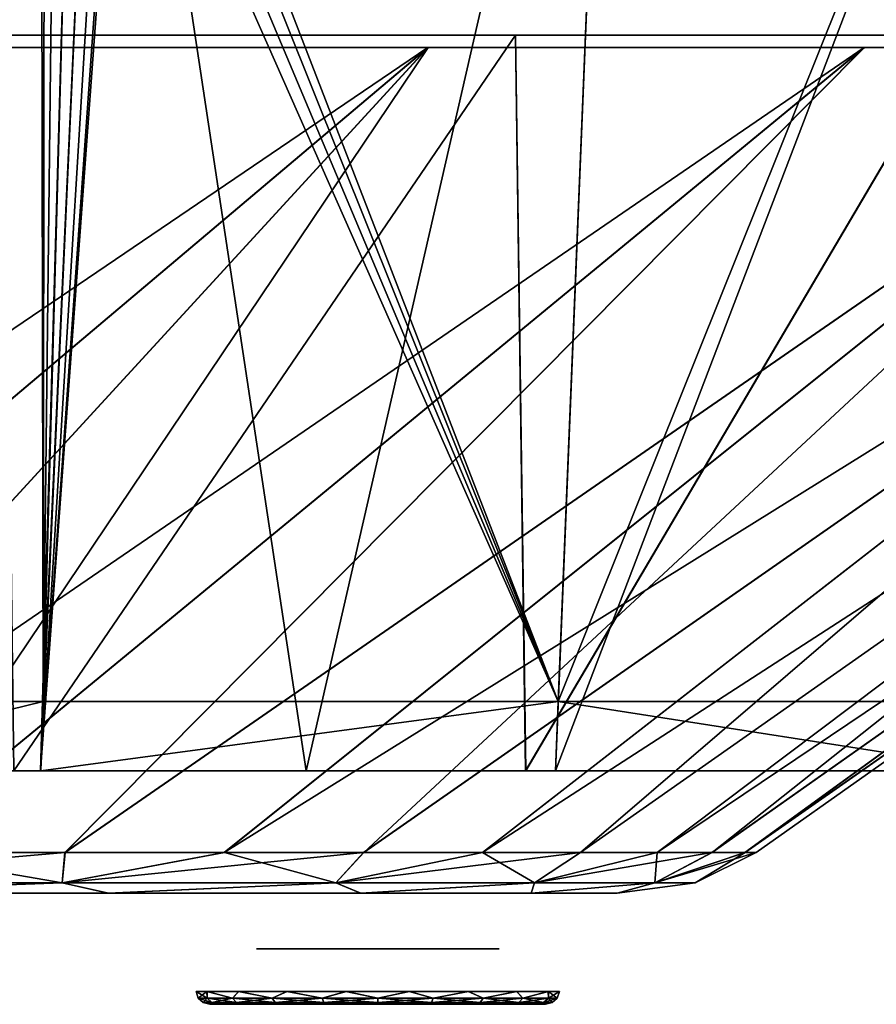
# Model space of a CAD drawing. Header units: millimetres. Extents: x -251 to 251, y -32 to 24.
# Tile 23 of 25: x 175 to 205, y -32 to 3. Entities that reach past the tile are written whole.
import ezdxf

# ---------------------------------------------------------------- set-up
doc = ezdxf.new("R2010")
doc.units = ezdxf.units.MM
doc.header["$LTSCALE"] = 81.481481
for name, color, linetype in [('1', 7, 'CONTINUOUS'), ('15', 7, 'CONTINUOUS'), ('16', 7, 'CONTINUOUS'), ('17', 7, 'CONTINUOUS'), ('18', 7, 'CONTINUOUS'), ('28', 7, 'CONTINUOUS'), ('31', 7, 'CONTINUOUS'), ('32', 7, 'CONTINUOUS'), ('34', 7, 'CONTINUOUS'), ('35', 7, 'CONTINUOUS'), ('46', 7, 'CONTINUOUS')]:
    doc.layers.add(name, color=color, linetype=linetype)

msp = doc.modelspace()

# ---------------------------------------------------------------- linework, layer by layer
at = {"layer": '1', "linetype": 'CONTINUOUS'}
for points in [[(177.8, -28.25, -83.672), (165.921, -28.25, 105.281), (165.913, -28.25, -105.293), (177.8, -28.25, -83.672)], [(177.806, -28.25, 83.658), (165.921, -28.25, 105.281), (177.8, -28.25, -83.672), (177.806, -28.25, 83.658)], [(177.8, -28.25, -83.672), (186.884, -28.25, -60.731), (180.375, -28.25), (177.8, -28.25, -83.672)], [(177.806, -28.25, 83.658), (177.8, -28.25, -83.672), (180.375, -28.25), (177.806, -28.25, 83.658)], [(186.27, -28.25, 7.018), (177.806, -28.25, 83.658), (183.948, -28.25, 6.177), (186.27, -28.25, 7.018)], [(186.888, -28.25, 60.717), (177.806, -28.25, 83.658), (186.27, -28.25, 7.018), (186.888, -28.25, 60.717)], [(183.948, -28.25, 6.177), (177.806, -28.25, 83.658), (182.052, -28.25, 4.592), (183.948, -28.25, 6.177)], [(180.375, -28.25, 0.016), (177.806, -28.25, 83.658), (180.375, -28.25), (180.375, -28.25, 0.016)], [(180.81, -28.25, 2.452), (177.806, -28.25, 83.658), (180.375, -28.25, 0.016), (180.81, -28.25, 2.452)], [(182.052, -28.25, 4.592), (177.806, -28.25, 83.658), (180.81, -28.25, 2.452), (182.052, -28.25, 4.592)], [(180.375, -28.25), (186.884, -28.25, -60.731), (180.804, -28.25, -2.435), (180.375, -28.25)], [(180.804, -28.25, -2.435), (186.884, -28.25, -60.731), (182.041, -28.25, -4.578), (180.804, -28.25, -2.435)], [(182.041, -28.25, -4.578), (186.884, -28.25, -60.731), (183.933, -28.25, -6.168), (182.041, -28.25, -4.578)], [(183.933, -28.25, -6.168), (186.884, -28.25, -60.731), (186.257, -28.25, -7.016), (183.933, -28.25, -6.168)], [(186.257, -28.25, -7.016), (186.884, -28.25, -60.731), (188.73, -28.25, -7.018), (186.257, -28.25, -7.016)], [(188.743, -28.25, 7.016), (186.888, -28.25, 60.717), (186.27, -28.25, 7.018), (188.743, -28.25, 7.016)], [(186.884, -28.25, -60.731), (193.022, -28.25, -36.83), (188.73, -28.25, -7.018), (186.884, -28.25, -60.731)], [(193.025, -28.25, 36.815), (186.888, -28.25, 60.717), (192.959, -28.25, 4.578), (193.025, -28.25, 36.815)], [(191.067, -28.25, 6.168), (186.888, -28.25, 60.717), (188.743, -28.25, 7.016), (191.067, -28.25, 6.168)], [(192.959, -28.25, 4.578), (186.888, -28.25, 60.717), (191.067, -28.25, 6.168), (192.959, -28.25, 4.578)], [(188.73, -28.25, -7.018), (193.022, -28.25, -36.83), (191.052, -28.25, -6.177), (188.73, -28.25, -7.018)], [(191.052, -28.25, -6.177), (193.022, -28.25, -36.83), (192.948, -28.25, -4.592), (191.052, -28.25, -6.177)], [(192.948, -28.25, -4.592), (193.022, -28.25, -36.83), (194.19, -28.25, -2.452), (192.948, -28.25, -4.592)], [(194.196, -28.25, 2.435), (193.025, -28.25, 36.815), (192.959, -28.25, 4.578), (194.196, -28.25, 2.435)], [(193.022, -28.25, -36.83), (196.116, -28.25, -12.35), (194.19, -28.25, -2.452), (193.022, -28.25, -36.83)], [(196.117, -28.25, 12.329), (193.025, -28.25, 36.815), (196.116, -28.25, -12.35), (196.117, -28.25, 12.329)], [(194.625, -28.25), (193.025, -28.25, 36.815), (194.196, -28.25, 2.435), (194.625, -28.25)], [(196.116, -28.25, -12.35), (193.025, -28.25, 36.815), (194.625, -28.25), (196.116, -28.25, -12.35)], [(194.19, -28.25, -2.452), (196.116, -28.25, -12.35), (194.625, -28.25, -0.016), (194.19, -28.25, -2.452)], [(194.625, -28.25, -0.016), (196.116, -28.25, -12.35), (194.625, -28.25), (194.625, -28.25, -0.016)]]:
    msp.add_3dface(points, dxfattribs=at)
at = {"layer": '15', "linetype": 'CONTINUOUS'}
for points in [[(180.96, -31.794), (181.354, -31.794, -2.235), (181.04, -32.025), (180.96, -31.794)], [(181.04, -32.025), (181.354, -31.794, -2.235), (181.357, -32.025, -1.996), (181.04, -32.025)], [(181.357, -32.025, -1.996), (181.354, -31.794, -2.235), (182.274, -32.025, -3.797), (181.357, -32.025, -1.996)], [(181.354, -31.794, -2.235), (182.488, -31.794, -4.201), (182.274, -32.025, -3.797), (181.354, -31.794, -2.235)], [(182.274, -32.025, -3.797), (182.488, -31.794, -4.201), (183.703, -32.025, -5.226), (182.274, -32.025, -3.797)], [(182.488, -31.794, -4.201), (184.226, -31.794, -5.661), (183.703, -32.025, -5.226), (182.488, -31.794, -4.201)], [(183.703, -32.025, -5.226), (184.226, -31.794, -5.661), (185.504, -32.025, -6.143), (183.703, -32.025, -5.226)], [(184.226, -31.794, -5.661), (186.358, -31.794, -6.439), (185.504, -32.025, -6.143), (184.226, -31.794, -5.661)], [(185.504, -32.025, -6.143), (186.358, -31.794, -6.439), (187.5, -32.025, -6.46), (185.504, -32.025, -6.143)], [(186.358, -31.794, -6.439), (188.627, -31.794, -6.442), (187.5, -32.025, -6.46), (186.358, -31.794, -6.439)], [(187.5, -32.025, -6.46), (188.627, -31.794, -6.442), (189.496, -32.025, -6.143), (187.5, -32.025, -6.46)], [(188.627, -31.794, -6.442), (190.761, -31.794, -5.669), (189.496, -32.025, -6.143), (188.627, -31.794, -6.442)], [(189.496, -32.025, -6.143), (190.761, -31.794, -5.669), (191.297, -32.025, -5.226), (189.496, -32.025, -6.143)], [(190.761, -31.794, -5.669), (192.502, -31.794, -4.213), (191.297, -32.025, -5.226), (190.761, -31.794, -5.669)], [(191.297, -32.025, -5.226), (192.502, -31.794, -4.213), (192.726, -32.025, -3.797), (191.297, -32.025, -5.226)], [(192.502, -31.794, -4.213), (193.641, -31.794, -2.249), (192.726, -32.025, -3.797), (192.502, -31.794, -4.213)], [(192.726, -32.025, -3.797), (193.641, -31.794, -2.249), (193.643, -32.025, -1.996), (192.726, -32.025, -3.797)], [(193.641, -31.794, -2.249), (194.04, -31.794, -0.015), (193.643, -32.025, -1.996), (193.641, -31.794, -2.249)], [(194.04, -31.794, -0.015), (194.04, -31.794), (193.643, -32.025, -1.996), (194.04, -31.794, -0.015)], [(193.643, -32.025, -1.996), (194.04, -31.794), (193.96, -32.025), (193.643, -32.025, -1.996)], [(181.221, -32.19), (181.04, -32.025), (181.357, -32.025, -1.996), (181.221, -32.19)], [(181.528, -32.19, -1.94), (181.221, -32.19), (181.357, -32.025, -1.996), (181.528, -32.19, -1.94)], [(181.221, -32.19), (181.528, -32.19, -1.94), (181.458, -32.25), (181.221, -32.19)], [(181.528, -32.19, -1.94), (181.357, -32.025, -1.996), (182.274, -32.025, -3.797), (181.528, -32.19, -1.94)], [(181.458, -32.25), (181.528, -32.19, -1.94), (181.574, -32.25, -1.18), (181.458, -32.25)], [(182.42, -32.19, -3.691), (181.528, -32.19, -1.94), (182.274, -32.025, -3.797), (182.42, -32.19, -3.691)], [(181.528, -32.19, -1.94), (182.42, -32.19, -3.691), (181.918, -32.25, -2.312), (181.528, -32.19, -1.94)], [(181.574, -32.25, -1.18), (181.528, -32.19, -1.94), (181.918, -32.25, -2.312), (181.574, -32.25, -1.18)], [(181.918, -32.25, -2.312), (182.42, -32.19, -3.691), (182.476, -32.25, -3.356), (181.918, -32.25, -2.312)], [(182.42, -32.19, -3.691), (182.274, -32.025, -3.797), (183.703, -32.025, -5.226), (182.42, -32.19, -3.691)], [(183.809, -32.19, -5.08), (182.42, -32.19, -3.691), (183.703, -32.025, -5.226), (183.809, -32.19, -5.08)], [(182.42, -32.19, -3.691), (183.809, -32.19, -5.08), (183.227, -32.25, -4.272), (182.42, -32.19, -3.691)], [(182.476, -32.25, -3.356), (182.42, -32.19, -3.691), (183.227, -32.25, -4.272), (182.476, -32.25, -3.356)], [(183.227, -32.25, -4.272), (183.809, -32.19, -5.08), (184.141, -32.25, -5.022), (183.227, -32.25, -4.272)], [(183.809, -32.19, -5.08), (183.703, -32.025, -5.226), (185.504, -32.025, -6.143), (183.809, -32.19, -5.08)], [(185.56, -32.19, -5.972), (183.809, -32.19, -5.08), (185.504, -32.025, -6.143), (185.56, -32.19, -5.972)], [(183.809, -32.19, -5.08), (185.56, -32.19, -5.972), (184.141, -32.25, -5.022), (183.809, -32.19, -5.08)], [(184.141, -32.25, -5.022), (185.56, -32.19, -5.972), (185.184, -32.25, -5.58), (184.141, -32.25, -5.022)], [(185.184, -32.25, -5.58), (185.56, -32.19, -5.972), (186.315, -32.25, -5.924), (185.184, -32.25, -5.58)], [(185.56, -32.19, -5.972), (185.504, -32.025, -6.143), (187.5, -32.025, -6.46), (185.56, -32.19, -5.972)], [(187.5, -32.19, -6.279), (185.56, -32.19, -5.972), (187.5, -32.025, -6.46), (187.5, -32.19, -6.279)], [(185.56, -32.19, -5.972), (187.5, -32.19, -6.279), (186.315, -32.25, -5.924), (185.56, -32.19, -5.972)], [(186.315, -32.25, -5.924), (187.5, -32.19, -6.279), (187.493, -32.25, -6.042), (186.315, -32.25, -5.924)], [(187.493, -32.25, -6.042), (187.5, -32.19, -6.279), (188.671, -32.25, -5.927), (187.493, -32.25, -6.042)], [(189.44, -32.19, -5.972), (187.5, -32.19, -6.279), (189.496, -32.025, -6.143), (189.44, -32.19, -5.972)], [(187.5, -32.19, -6.279), (187.5, -32.025, -6.46), (189.496, -32.025, -6.143), (187.5, -32.19, -6.279)], [(187.5, -32.19, -6.279), (189.44, -32.19, -5.972), (188.671, -32.25, -5.927), (187.5, -32.19, -6.279)], [(188.671, -32.25, -5.927), (189.44, -32.19, -5.972), (189.805, -32.25, -5.585), (188.671, -32.25, -5.927)], [(191.191, -32.19, -5.08), (189.44, -32.19, -5.972), (191.297, -32.025, -5.226), (191.191, -32.19, -5.08)], [(189.44, -32.19, -5.972), (189.496, -32.025, -6.143), (191.297, -32.025, -5.226), (189.44, -32.19, -5.972)], [(189.44, -32.19, -5.972), (191.191, -32.19, -5.08), (189.805, -32.25, -5.585), (189.44, -32.19, -5.972)], [(189.805, -32.25, -5.585), (191.191, -32.19, -5.08), (190.849, -32.25, -5.029), (189.805, -32.25, -5.585)], [(190.849, -32.25, -5.029), (191.191, -32.19, -5.08), (191.764, -32.25, -4.28), (190.849, -32.25, -5.029)], [(191.191, -32.19, -5.08), (191.297, -32.025, -5.226), (192.726, -32.025, -3.797), (191.191, -32.19, -5.08)], [(192.58, -32.19, -3.691), (191.191, -32.19, -5.08), (192.726, -32.025, -3.797), (192.58, -32.19, -3.691)], [(191.191, -32.19, -5.08), (192.58, -32.19, -3.691), (191.764, -32.25, -4.28), (191.191, -32.19, -5.08)], [(191.764, -32.25, -4.28), (192.58, -32.19, -3.691), (192.517, -32.25, -3.367), (191.764, -32.25, -4.28)], [(192.517, -32.25, -3.367), (193.472, -32.19, -1.94), (193.077, -32.25, -2.323), (192.517, -32.25, -3.367)], [(192.58, -32.19, -3.691), (193.472, -32.19, -1.94), (192.517, -32.25, -3.367), (192.58, -32.19, -3.691)], [(193.472, -32.19, -1.94), (192.58, -32.19, -3.691), (193.643, -32.025, -1.996), (193.472, -32.19, -1.94)], [(192.58, -32.19, -3.691), (192.726, -32.025, -3.797), (193.643, -32.025, -1.996), (192.58, -32.19, -3.691)], [(193.077, -32.25, -2.323), (193.472, -32.19, -1.94), (193.423, -32.25, -1.192), (193.077, -32.25, -2.323)], [(193.472, -32.19, -1.94), (193.779, -32.19), (193.423, -32.25, -1.192), (193.472, -32.19, -1.94)], [(193.779, -32.19), (193.542, -32.25, -0.014), (193.423, -32.25, -1.192), (193.779, -32.19)], [(193.472, -32.19, -1.94), (193.643, -32.025, -1.996), (193.96, -32.025), (193.472, -32.19, -1.94)], [(193.779, -32.19), (193.472, -32.19, -1.94), (193.96, -32.025), (193.779, -32.19)], [(193.542, -32.25), (193.542, -32.25, -0.014), (193.779, -32.19), (193.542, -32.25)]]:
    msp.add_3dface(points, dxfattribs=at)
at = {"layer": '16', "linetype": 'CONTINUOUS'}
for points in [[(181.577, -32.25, 1.192), (181.458, -32.25, 0.014), (182.457, -32.25, 2.087), (181.577, -32.25, 1.192)], [(181.458, -32.25, 0.014), (181.458, -32.25), (182.457, -32.25, 2.087), (181.458, -32.25, 0.014)], [(181.458, -32.25), (182.042, -32.25), (182.457, -32.25, 2.087), (181.458, -32.25)], [(181.458, -32.25), (181.574, -32.25, -1.18), (182.042, -32.25), (181.458, -32.25)], [(182.042, -32.25, -0.024), (181.574, -32.25, -1.18), (182.465, -32.25, -2.108), (182.042, -32.25, -0.024)], [(182.042, -32.25, -0.012), (181.574, -32.25, -1.18), (182.042, -32.25, -0.024), (182.042, -32.25, -0.012)], [(182.042, -32.25), (181.574, -32.25, -1.18), (182.042, -32.25, -0.012), (182.042, -32.25)], [(181.574, -32.25, -1.18), (181.918, -32.25, -2.312), (182.465, -32.25, -2.108), (181.574, -32.25, -1.18)], [(181.923, -32.25, 2.323), (181.577, -32.25, 1.192), (182.457, -32.25, 2.087), (181.923, -32.25, 2.323)], [(181.918, -32.25, -2.312), (182.476, -32.25, -3.356), (182.465, -32.25, -2.108), (181.918, -32.25, -2.312)], [(183.639, -32.25, 3.858), (181.923, -32.25, 2.323), (182.457, -32.25, 2.087), (183.639, -32.25, 3.858)], [(182.483, -32.25, 3.367), (181.923, -32.25, 2.323), (183.639, -32.25, 3.858), (182.483, -32.25, 3.367)], [(182.465, -32.25, -2.108), (182.476, -32.25, -3.356), (183.655, -32.25, -3.874), (182.465, -32.25, -2.108)], [(182.476, -32.25, -3.356), (183.227, -32.25, -4.272), (183.655, -32.25, -3.874), (182.476, -32.25, -3.356)], [(183.236, -32.25, 4.28), (182.483, -32.25, 3.367), (183.639, -32.25, 3.858), (183.236, -32.25, 4.28)], [(183.227, -32.25, -4.272), (184.141, -32.25, -5.022), (183.655, -32.25, -3.874), (183.227, -32.25, -4.272)], [(185.404, -32.25, 5.04), (183.236, -32.25, 4.28), (183.639, -32.25, 3.858), (185.404, -32.25, 5.04)], [(184.151, -32.25, 5.029), (183.236, -32.25, 4.28), (185.404, -32.25, 5.04), (184.151, -32.25, 5.029)], [(183.655, -32.25, -3.874), (184.141, -32.25, -5.022), (185.425, -32.25, -5.048), (183.655, -32.25, -3.874)], [(184.141, -32.25, -5.022), (185.184, -32.25, -5.58), (185.425, -32.25, -5.048), (184.141, -32.25, -5.022)], [(187.488, -32.25, 5.458), (184.151, -32.25, 5.029), (185.404, -32.25, 5.04), (187.488, -32.25, 5.458)], [(185.195, -32.25, 5.585), (184.151, -32.25, 5.029), (187.488, -32.25, 5.458), (185.195, -32.25, 5.585)], [(185.425, -32.25, -5.048), (185.184, -32.25, -5.58), (187.512, -32.25, -5.458), (185.425, -32.25, -5.048)], [(185.184, -32.25, -5.58), (189.805, -32.25, -5.585), (187.512, -32.25, -5.458), (185.184, -32.25, -5.58)], [(185.184, -32.25, -5.58), (186.315, -32.25, -5.924), (189.805, -32.25, -5.585), (185.184, -32.25, -5.58)], [(189.816, -32.25, 5.58), (185.195, -32.25, 5.585), (187.488, -32.25, 5.458), (189.816, -32.25, 5.58)], [(188.685, -32.25, 5.924), (185.195, -32.25, 5.585), (189.816, -32.25, 5.58), (188.685, -32.25, 5.924)], [(186.329, -32.25, 5.927), (185.195, -32.25, 5.585), (188.685, -32.25, 5.924), (186.329, -32.25, 5.927)], [(186.315, -32.25, -5.924), (188.671, -32.25, -5.927), (189.805, -32.25, -5.585), (186.315, -32.25, -5.924)], [(186.315, -32.25, -5.924), (187.493, -32.25, -6.042), (188.671, -32.25, -5.927), (186.315, -32.25, -5.924)], [(187.507, -32.25, 6.042), (186.329, -32.25, 5.927), (188.685, -32.25, 5.924), (187.507, -32.25, 6.042)], [(189.575, -32.25, 5.048), (189.816, -32.25, 5.58), (187.488, -32.25, 5.458), (189.575, -32.25, 5.048)], [(187.512, -32.25, -5.458), (190.849, -32.25, -5.029), (189.596, -32.25, -5.04), (187.512, -32.25, -5.458)], [(189.805, -32.25, -5.585), (190.849, -32.25, -5.029), (187.512, -32.25, -5.458), (189.805, -32.25, -5.585)], [(190.859, -32.25, 5.022), (189.816, -32.25, 5.58), (189.575, -32.25, 5.048), (190.859, -32.25, 5.022)], [(191.345, -32.25, 3.874), (190.859, -32.25, 5.022), (189.575, -32.25, 5.048), (191.345, -32.25, 3.874)], [(189.596, -32.25, -5.04), (191.764, -32.25, -4.28), (191.361, -32.25, -3.858), (189.596, -32.25, -5.04)], [(190.849, -32.25, -5.029), (191.764, -32.25, -4.28), (189.596, -32.25, -5.04), (190.849, -32.25, -5.029)], [(191.773, -32.25, 4.272), (190.859, -32.25, 5.022), (191.345, -32.25, 3.874), (191.773, -32.25, 4.272)], [(192.524, -32.25, 3.356), (191.773, -32.25, 4.272), (191.345, -32.25, 3.874), (192.524, -32.25, 3.356)], [(192.535, -32.25, 2.108), (192.524, -32.25, 3.356), (191.345, -32.25, 3.874), (192.535, -32.25, 2.108)], [(191.361, -32.25, -3.858), (193.077, -32.25, -2.323), (192.543, -32.25, -2.087), (191.361, -32.25, -3.858)], [(192.517, -32.25, -3.367), (193.077, -32.25, -2.323), (191.361, -32.25, -3.858), (192.517, -32.25, -3.367)], [(191.764, -32.25, -4.28), (192.517, -32.25, -3.367), (191.361, -32.25, -3.858), (191.764, -32.25, -4.28)], [(193.082, -32.25, 2.312), (192.524, -32.25, 3.356), (192.535, -32.25, 2.108), (193.082, -32.25, 2.312)], [(192.958, -32.25, 0.024), (193.426, -32.25, 1.18), (192.535, -32.25, 2.108), (192.958, -32.25, 0.024)], [(193.426, -32.25, 1.18), (193.082, -32.25, 2.312), (192.535, -32.25, 2.108), (193.426, -32.25, 1.18)], [(192.543, -32.25, -2.087), (193.542, -32.25), (192.958, -32.25), (192.543, -32.25, -2.087)], [(193.542, -32.25, -0.014), (193.542, -32.25), (192.543, -32.25, -2.087), (193.542, -32.25, -0.014)], [(193.423, -32.25, -1.192), (193.542, -32.25, -0.014), (192.543, -32.25, -2.087), (193.423, -32.25, -1.192)], [(193.077, -32.25, -2.323), (193.423, -32.25, -1.192), (192.543, -32.25, -2.087), (193.077, -32.25, -2.323)], [(193.542, -32.25), (193.426, -32.25, 1.18), (192.958, -32.25), (193.542, -32.25)], [(192.958, -32.25, 0.012), (193.426, -32.25, 1.18), (192.958, -32.25, 0.024), (192.958, -32.25, 0.012)], [(192.958, -32.25), (193.426, -32.25, 1.18), (192.958, -32.25, 0.012), (192.958, -32.25)]]:
    msp.add_3dface(points, dxfattribs=at)
at = {"layer": '17', "linetype": 'CONTINUOUS'}
for points in [[(183.133, -30.25, -0.01), (183.133, -30.25, -0.019), (186, -30.25, 0), (183.133, -30.25, -0.01)], [(186, -30.25, 0), (183.133, -30.25, -0.019), (186.201, -30.25, -0.749), (186, -30.25, 0)], [(186.201, -30.25, 0.75), (183.133, -30.25), (186, -30.25, 0), (186.201, -30.25, 0.75)], [(186.75, -30.25, 1.299), (183.133, -30.25), (186.201, -30.25, 0.75), (186.75, -30.25, 1.299)], [(183.133, -30.25), (183.133, -30.25, -0.01), (186, -30.25, 0), (183.133, -30.25)], [(183.464, -30.25, 1.668), (183.133, -30.25), (186.75, -30.25, 1.299), (183.464, -30.25, 1.668)], [(183.133, -30.25, -0.019), (183.472, -30.25, -1.687), (186.201, -30.25, -0.749), (183.133, -30.25, -0.019)], [(187.5, -30.25, 1.5), (183.464, -30.25, 1.668), (186.75, -30.25, 1.299), (187.5, -30.25, 1.5)], [(191.528, -30.25, 1.687), (183.464, -30.25, 1.668), (187.5, -30.25, 1.5), (191.528, -30.25, 1.687)], [(184.409, -30.25, 3.084), (183.464, -30.25, 1.668), (191.528, -30.25, 1.687), (184.409, -30.25, 3.084)], [(186.749, -30.25, -1.298), (183.472, -30.25, -1.687), (187.5, -30.25, -1.5), (186.749, -30.25, -1.298)], [(184.423, -30.25, -3.099), (190.591, -30.25, -3.084), (183.472, -30.25, -1.687), (184.423, -30.25, -3.099)], [(183.472, -30.25, -1.687), (191.536, -30.25, -1.668), (187.5, -30.25, -1.5), (183.472, -30.25, -1.687)], [(186.201, -30.25, -0.749), (183.472, -30.25, -1.687), (186.749, -30.25, -1.298), (186.201, -30.25, -0.749)], [(190.591, -30.25, -3.084), (191.536, -30.25, -1.668), (183.472, -30.25, -1.687), (190.591, -30.25, -3.084)], [(190.577, -30.25, 3.099), (184.409, -30.25, 3.084), (191.528, -30.25, 1.687), (190.577, -30.25, 3.099)], [(185.824, -30.25, 4.032), (184.409, -30.25, 3.084), (190.577, -30.25, 3.099), (185.824, -30.25, 4.032)], [(189.176, -30.25, -4.032), (190.591, -30.25, -3.084), (184.423, -30.25, -3.099), (189.176, -30.25, -4.032)], [(185.839, -30.25, -4.039), (189.176, -30.25, -4.032), (184.423, -30.25, -3.099), (185.839, -30.25, -4.039)], [(189.161, -30.25, 4.039), (185.824, -30.25, 4.032), (190.577, -30.25, 3.099), (189.161, -30.25, 4.039)], [(187.494, -30.25, 4.367), (185.824, -30.25, 4.032), (189.161, -30.25, 4.039), (187.494, -30.25, 4.367)], [(187.506, -30.25, -4.367), (189.176, -30.25, -4.032), (185.839, -30.25, -4.039), (187.506, -30.25, -4.367)], [(191.528, -30.25, 1.687), (187.5, -30.25, 1.5), (188.251, -30.25, 1.298), (191.528, -30.25, 1.687)], [(187.5, -30.25, -1.5), (191.536, -30.25, -1.668), (188.25, -30.25, -1.299), (187.5, -30.25, -1.5)], [(188.25, -30.25, -1.299), (191.867, -30.25), (188.799, -30.25, -0.75), (188.25, -30.25, -1.299)], [(191.536, -30.25, -1.668), (191.867, -30.25), (188.25, -30.25, -1.299), (191.536, -30.25, -1.668)], [(188.799, -30.25, 0.749), (191.528, -30.25, 1.687), (188.251, -30.25, 1.298), (188.799, -30.25, 0.749)], [(191.867, -30.25, 0.019), (191.528, -30.25, 1.687), (188.799, -30.25, 0.749), (191.867, -30.25, 0.019)], [(188.799, -30.25, -0.75), (191.867, -30.25), (189, -30.25, 0), (188.799, -30.25, -0.75)], [(189, -30.25, 0), (191.867, -30.25, 0.019), (188.799, -30.25, 0.749), (189, -30.25, 0)], [(191.867, -30.25), (191.867, -30.25, 0.01), (189, -30.25, 0), (191.867, -30.25)], [(191.867, -30.25, 0.01), (191.867, -30.25, 0.019), (189, -30.25, 0), (191.867, -30.25, 0.01)]]:
    msp.add_3dface(points, dxfattribs=at)
at = {"layer": '18', "linetype": 'CONTINUOUS'}
for points in [[(180.96, -31.794), (181.04, -32.025), (181.357, -32.025, 1.996), (180.96, -31.794)], [(181.359, -31.794, 2.249), (180.96, -31.794, 0.015), (181.357, -32.025, 1.996), (181.359, -31.794, 2.249)], [(180.96, -31.794, 0.015), (180.96, -31.794), (181.357, -32.025, 1.996), (180.96, -31.794, 0.015)], [(182.274, -32.025, 3.797), (181.359, -31.794, 2.249), (181.357, -32.025, 1.996), (182.274, -32.025, 3.797)], [(182.498, -31.794, 4.213), (181.359, -31.794, 2.249), (182.274, -32.025, 3.797), (182.498, -31.794, 4.213)], [(183.703, -32.025, 5.226), (182.498, -31.794, 4.213), (182.274, -32.025, 3.797), (183.703, -32.025, 5.226)], [(184.239, -31.794, 5.669), (182.498, -31.794, 4.213), (183.703, -32.025, 5.226), (184.239, -31.794, 5.669)], [(185.504, -32.025, 6.143), (184.239, -31.794, 5.669), (183.703, -32.025, 5.226), (185.504, -32.025, 6.143)], [(186.373, -31.794, 6.442), (184.239, -31.794, 5.669), (185.504, -32.025, 6.143), (186.373, -31.794, 6.442)], [(187.5, -32.025, 6.46), (186.373, -31.794, 6.442), (185.504, -32.025, 6.143), (187.5, -32.025, 6.46)], [(188.642, -31.794, 6.439), (186.373, -31.794, 6.442), (187.5, -32.025, 6.46), (188.642, -31.794, 6.439)], [(189.496, -32.025, 6.143), (188.642, -31.794, 6.439), (187.5, -32.025, 6.46), (189.496, -32.025, 6.143)], [(190.774, -31.794, 5.661), (188.642, -31.794, 6.439), (189.496, -32.025, 6.143), (190.774, -31.794, 5.661)], [(191.297, -32.025, 5.226), (190.774, -31.794, 5.661), (189.496, -32.025, 6.143), (191.297, -32.025, 5.226)], [(192.512, -31.794, 4.201), (190.774, -31.794, 5.661), (191.297, -32.025, 5.226), (192.512, -31.794, 4.201)], [(192.726, -32.025, 3.797), (192.512, -31.794, 4.201), (191.297, -32.025, 5.226), (192.726, -32.025, 3.797)], [(193.646, -31.794, 2.235), (192.512, -31.794, 4.201), (192.726, -32.025, 3.797), (193.646, -31.794, 2.235)], [(193.643, -32.025, 1.996), (193.646, -31.794, 2.235), (192.726, -32.025, 3.797), (193.643, -32.025, 1.996)], [(193.96, -32.025), (193.646, -31.794, 2.235), (193.643, -32.025, 1.996), (193.96, -32.025)], [(193.96, -32.025), (194.04, -31.794), (193.646, -31.794, 2.235), (193.96, -32.025)], [(181.04, -32.025), (181.528, -32.19, 1.94), (181.357, -32.025, 1.996), (181.04, -32.025)], [(181.04, -32.025), (181.221, -32.19), (181.528, -32.19, 1.94), (181.04, -32.025)], [(181.221, -32.19), (181.458, -32.25, 0.014), (181.577, -32.25, 1.192), (181.221, -32.19)], [(181.221, -32.19), (181.458, -32.25), (181.458, -32.25, 0.014), (181.221, -32.19)], [(181.221, -32.19), (181.577, -32.25, 1.192), (181.528, -32.19, 1.94), (181.221, -32.19)], [(182.42, -32.19, 3.691), (182.274, -32.025, 3.797), (181.357, -32.025, 1.996), (182.42, -32.19, 3.691)], [(181.528, -32.19, 1.94), (182.42, -32.19, 3.691), (181.357, -32.025, 1.996), (181.528, -32.19, 1.94)], [(181.577, -32.25, 1.192), (181.923, -32.25, 2.323), (181.528, -32.19, 1.94), (181.577, -32.25, 1.192)], [(181.923, -32.25, 2.323), (182.483, -32.25, 3.367), (181.528, -32.19, 1.94), (181.923, -32.25, 2.323)], [(181.528, -32.19, 1.94), (182.483, -32.25, 3.367), (182.42, -32.19, 3.691), (181.528, -32.19, 1.94)], [(183.809, -32.19, 5.08), (183.703, -32.025, 5.226), (182.274, -32.025, 3.797), (183.809, -32.19, 5.08)], [(182.42, -32.19, 3.691), (183.809, -32.19, 5.08), (182.274, -32.025, 3.797), (182.42, -32.19, 3.691)], [(182.483, -32.25, 3.367), (183.236, -32.25, 4.28), (182.42, -32.19, 3.691), (182.483, -32.25, 3.367)], [(182.42, -32.19, 3.691), (183.236, -32.25, 4.28), (183.809, -32.19, 5.08), (182.42, -32.19, 3.691)], [(183.236, -32.25, 4.28), (184.151, -32.25, 5.029), (183.809, -32.19, 5.08), (183.236, -32.25, 4.28)], [(185.56, -32.19, 5.972), (185.504, -32.025, 6.143), (183.703, -32.025, 5.226), (185.56, -32.19, 5.972)], [(183.809, -32.19, 5.08), (185.56, -32.19, 5.972), (183.703, -32.025, 5.226), (183.809, -32.19, 5.08)], [(184.151, -32.25, 5.029), (185.195, -32.25, 5.585), (183.809, -32.19, 5.08), (184.151, -32.25, 5.029)], [(183.809, -32.19, 5.08), (185.195, -32.25, 5.585), (185.56, -32.19, 5.972), (183.809, -32.19, 5.08)], [(185.195, -32.25, 5.585), (186.329, -32.25, 5.927), (185.56, -32.19, 5.972), (185.195, -32.25, 5.585)], [(187.5, -32.19, 6.279), (187.5, -32.025, 6.46), (185.504, -32.025, 6.143), (187.5, -32.19, 6.279)], [(185.56, -32.19, 5.972), (187.5, -32.19, 6.279), (185.504, -32.025, 6.143), (185.56, -32.19, 5.972)], [(185.56, -32.19, 5.972), (186.329, -32.25, 5.927), (187.5, -32.19, 6.279), (185.56, -32.19, 5.972)], [(186.329, -32.25, 5.927), (187.507, -32.25, 6.042), (187.5, -32.19, 6.279), (186.329, -32.25, 5.927)], [(187.5, -32.19, 6.279), (189.44, -32.19, 5.972), (187.5, -32.025, 6.46), (187.5, -32.19, 6.279)], [(189.44, -32.19, 5.972), (189.496, -32.025, 6.143), (187.5, -32.025, 6.46), (189.44, -32.19, 5.972)], [(187.507, -32.25, 6.042), (188.685, -32.25, 5.924), (187.5, -32.19, 6.279), (187.507, -32.25, 6.042)], [(187.5, -32.19, 6.279), (188.685, -32.25, 5.924), (189.44, -32.19, 5.972), (187.5, -32.19, 6.279)], [(188.685, -32.25, 5.924), (189.816, -32.25, 5.58), (189.44, -32.19, 5.972), (188.685, -32.25, 5.924)], [(189.44, -32.19, 5.972), (191.191, -32.19, 5.08), (189.496, -32.025, 6.143), (189.44, -32.19, 5.972)], [(189.816, -32.25, 5.58), (190.859, -32.25, 5.022), (189.44, -32.19, 5.972), (189.816, -32.25, 5.58)], [(189.44, -32.19, 5.972), (190.859, -32.25, 5.022), (191.191, -32.19, 5.08), (189.44, -32.19, 5.972)], [(191.191, -32.19, 5.08), (191.297, -32.025, 5.226), (189.496, -32.025, 6.143), (191.191, -32.19, 5.08)], [(190.859, -32.25, 5.022), (191.773, -32.25, 4.272), (191.191, -32.19, 5.08), (190.859, -32.25, 5.022)], [(191.191, -32.19, 5.08), (192.58, -32.19, 3.691), (191.297, -32.025, 5.226), (191.191, -32.19, 5.08)], [(191.191, -32.19, 5.08), (191.773, -32.25, 4.272), (192.58, -32.19, 3.691), (191.191, -32.19, 5.08)], [(192.58, -32.19, 3.691), (192.726, -32.025, 3.797), (191.297, -32.025, 5.226), (192.58, -32.19, 3.691)], [(191.773, -32.25, 4.272), (192.524, -32.25, 3.356), (192.58, -32.19, 3.691), (191.773, -32.25, 4.272)], [(192.524, -32.25, 3.356), (193.082, -32.25, 2.312), (192.58, -32.19, 3.691), (192.524, -32.25, 3.356)], [(192.58, -32.19, 3.691), (193.472, -32.19, 1.94), (192.726, -32.025, 3.797), (192.58, -32.19, 3.691)], [(192.58, -32.19, 3.691), (193.082, -32.25, 2.312), (193.472, -32.19, 1.94), (192.58, -32.19, 3.691)], [(193.472, -32.19, 1.94), (193.643, -32.025, 1.996), (192.726, -32.025, 3.797), (193.472, -32.19, 1.94)], [(193.082, -32.25, 2.312), (193.426, -32.25, 1.18), (193.472, -32.19, 1.94), (193.082, -32.25, 2.312)], [(193.426, -32.25, 1.18), (193.542, -32.25), (193.472, -32.19, 1.94), (193.426, -32.25, 1.18)], [(193.472, -32.19, 1.94), (193.779, -32.19), (193.643, -32.025, 1.996), (193.472, -32.19, 1.94)], [(193.542, -32.25), (193.779, -32.19), (193.472, -32.19, 1.94), (193.542, -32.25)], [(193.779, -32.19), (193.96, -32.025), (193.643, -32.025, 1.996), (193.779, -32.19)]]:
    msp.add_3dface(points, dxfattribs=at)
at = {"layer": '28', "linetype": 'CONTINUOUS'}
for points in [[(163.712, -27.875, 113.002), (176.139, -27.875, 92.445), (169.815, -26.785, 107.757), (163.712, -27.875, 113.002)], [(176.235, -26.785, -96.903), (163.712, -27.875, -113.002), (169.804, -26.785, -107.775), (176.235, -26.785, -96.903)], [(176.139, -27.875, -92.445), (163.712, -27.875, -113.002), (176.235, -26.785, -96.903), (176.139, -27.875, -92.445)], [(169.815, -26.785, 107.757), (176.139, -27.875, 92.445), (176.246, -26.785, 96.881), (169.815, -26.785, 107.757)], [(181.972, -26.785, -85.645), (176.139, -27.875, -92.445), (176.235, -26.785, -96.903), (181.972, -26.785, -85.645)], [(176.246, -26.785, 96.881), (176.139, -27.875, 92.445), (181.98, -26.785, 85.627), (176.246, -26.785, 96.881)], [(176.139, -27.875, 92.445), (185.998, -27.875, 70.54), (181.98, -26.785, 85.627), (176.139, -27.875, 92.445)], [(186.992, -26.785, -74.046), (176.139, -27.875, -92.445), (181.972, -26.785, -85.645), (186.992, -26.785, -74.046)], [(185.998, -27.875, -70.54), (176.139, -27.875, -92.445), (186.992, -26.785, -74.046), (185.998, -27.875, -70.54)], [(181.98, -26.785, 85.627), (185.998, -27.875, 70.54), (186.997, -26.785, 74.034), (181.98, -26.785, 85.627)], [(186.997, -26.785, 74.034), (185.998, -27.875, 70.54), (191.276, -26.785, 62.146), (186.997, -26.785, 74.034)], [(185.998, -27.875, 70.54), (193.145, -27.875, 47.606), (191.276, -26.785, 62.146), (185.998, -27.875, 70.54)], [(191.275, -26.785, -62.151), (185.998, -27.875, -70.54), (186.992, -26.785, -74.046), (191.275, -26.785, -62.151)], [(194.8, -26.785, -50.019), (185.998, -27.875, -70.54), (191.275, -26.785, -62.151), (194.8, -26.785, -50.019)], [(193.145, -27.875, -47.606), (185.998, -27.875, -70.54), (194.8, -26.785, -50.019), (193.145, -27.875, -47.606)], [(191.276, -26.785, 62.146), (193.145, -27.875, 47.606), (194.803, -26.785, 50.006), (191.276, -26.785, 62.146)], [(194.803, -26.785, 50.006), (193.145, -27.875, 47.606), (197.559, -26.785, 37.672), (194.803, -26.785, 50.006)], [(193.145, -27.875, 47.606), (197.475, -27.875, 23.978), (197.559, -26.785, 37.672), (193.145, -27.875, 47.606)], [(197.556, -26.785, -37.691), (193.145, -27.875, -47.606), (194.8, -26.785, -50.019), (197.556, -26.785, -37.691)], [(199.532, -26.785, -25.216), (193.145, -27.875, -47.606), (197.556, -26.785, -37.691), (199.532, -26.785, -25.216)], [(197.475, -27.875, -23.978), (193.145, -27.875, -47.606), (199.532, -26.785, -25.216), (197.475, -27.875, -23.978)], [(199.535, -26.785, 25.191), (197.475, -27.875, 23.978), (200.723, -26.785, 12.616), (199.535, -26.785, 25.191)], [(197.559, -26.785, 37.672), (197.475, -27.875, 23.978), (199.535, -26.785, 25.191), (197.559, -26.785, 37.672)], [(197.475, -27.875, 23.978), (198.925, -27.875), (200.723, -26.785, 12.616), (197.475, -27.875, 23.978)], [(198.925, -27.875), (197.475, -27.875, -23.978), (201.119, -26.785, -0.01), (198.925, -27.875)], [(200.721, -26.785, -12.637), (197.475, -27.875, -23.978), (199.532, -26.785, -25.216), (200.721, -26.785, -12.637)], [(201.119, -26.785, -0.01), (197.475, -27.875, -23.978), (200.721, -26.785, -12.637), (201.119, -26.785, -0.01)], [(200.723, -26.785, 12.616), (198.925, -27.875), (201.119, -26.785, -0.01), (200.723, -26.785, 12.616)], [(176.139, -27.875, -92.445), (165.913, -28.25, -105.293), (163.712, -27.875, -113.002), (176.139, -27.875, -92.445)], [(163.712, -27.875, 113.002), (165.921, -28.25, 105.281), (176.139, -27.875, 92.445), (163.712, -27.875, 113.002)], [(177.8, -28.25, -83.672), (165.913, -28.25, -105.293), (176.139, -27.875, -92.445), (177.8, -28.25, -83.672)], [(165.921, -28.25, 105.281), (177.806, -28.25, 83.658), (176.139, -27.875, 92.445), (165.921, -28.25, 105.281)], [(185.998, -27.875, -70.54), (177.8, -28.25, -83.672), (176.139, -27.875, -92.445), (185.998, -27.875, -70.54)], [(176.139, -27.875, 92.445), (177.806, -28.25, 83.658), (185.998, -27.875, 70.54), (176.139, -27.875, 92.445)], [(186.884, -28.25, -60.731), (177.8, -28.25, -83.672), (185.998, -27.875, -70.54), (186.884, -28.25, -60.731)], [(177.806, -28.25, 83.658), (186.888, -28.25, 60.717), (185.998, -27.875, 70.54), (177.806, -28.25, 83.658)], [(193.145, -27.875, -47.606), (186.884, -28.25, -60.731), (185.998, -27.875, -70.54), (193.145, -27.875, -47.606)], [(185.998, -27.875, 70.54), (186.888, -28.25, 60.717), (193.145, -27.875, 47.606), (185.998, -27.875, 70.54)], [(193.022, -28.25, -36.83), (186.884, -28.25, -60.731), (193.145, -27.875, -47.606), (193.022, -28.25, -36.83)], [(186.888, -28.25, 60.717), (193.025, -28.25, 36.815), (193.145, -27.875, 47.606), (186.888, -28.25, 60.717)], [(197.475, -27.875, -23.978), (193.022, -28.25, -36.83), (193.145, -27.875, -47.606), (197.475, -27.875, -23.978)], [(196.116, -28.25, -12.35), (193.022, -28.25, -36.83), (197.475, -27.875, -23.978), (196.116, -28.25, -12.35)], [(193.145, -27.875, 47.606), (193.025, -28.25, 36.815), (197.475, -27.875, 23.978), (193.145, -27.875, 47.606)], [(193.025, -28.25, 36.815), (196.117, -28.25, 12.329), (197.475, -27.875, 23.978), (193.025, -28.25, 36.815)], [(198.925, -27.875), (196.116, -28.25, -12.35), (197.475, -27.875, -23.978), (198.925, -27.875)], [(196.117, -28.25, 12.329), (196.116, -28.25, -12.35), (198.925, -27.875), (196.117, -28.25, 12.329)], [(197.475, -27.875, 23.978), (196.117, -28.25, 12.329), (198.925, -27.875), (197.475, -27.875, 23.978)]]:
    msp.add_3dface(points, dxfattribs=at)
at = {"layer": '31', "linetype": 'CONTINUOUS'}
for points in [[(189.303, 2.179, -150.972), (146.604, -26.785, -137.681), (171.211, 2.179, -171.216), (189.303, 2.179, -150.972)], [(154.96, -26.785, -128.204), (146.604, -26.785, -137.681), (189.303, 2.179, -150.972), (154.96, -26.785, -128.204)], [(162.703, -26.785, -118.222), (154.96, -26.785, -128.204), (189.303, 2.179, -150.972), (162.703, -26.785, -118.222)], [(171.223, 2.179, 171.203), (154.974, -26.785, 128.187), (189.314, 2.179, 150.957), (171.223, 2.179, 171.203)], [(154.974, -26.785, 128.187), (162.715, -26.785, 118.206), (189.314, 2.179, 150.957), (154.974, -26.785, 128.187)], [(205.014, 2.179, -128.83), (162.703, -26.785, -118.222), (189.303, 2.179, -150.972), (205.014, 2.179, -128.83)], [(169.804, -26.785, -107.775), (162.703, -26.785, -118.222), (205.014, 2.179, -128.83), (169.804, -26.785, -107.775)], [(162.715, -26.785, 118.206), (169.815, -26.785, 107.757), (189.314, 2.179, 150.957), (162.715, -26.785, 118.206)], [(176.235, -26.785, -96.903), (169.804, -26.785, -107.775), (205.014, 2.179, -128.83), (176.235, -26.785, -96.903)], [(189.314, 2.179, 150.957), (169.815, -26.785, 107.757), (205.024, 2.179, 128.815), (189.314, 2.179, 150.957)], [(169.815, -26.785, 107.757), (176.246, -26.785, 96.881), (205.024, 2.179, 128.815), (169.815, -26.785, 107.757)], [(218.148, 2.179, -105.069), (176.235, -26.785, -96.903), (205.014, 2.179, -128.83), (218.148, 2.179, -105.069)], [(181.972, -26.785, -85.645), (176.235, -26.785, -96.903), (218.148, 2.179, -105.069), (181.972, -26.785, -85.645)], [(176.246, -26.785, 96.881), (181.98, -26.785, 85.627), (218.157, 2.179, 105.05), (176.246, -26.785, 96.881)], [(205.024, 2.179, 128.815), (176.246, -26.785, 96.881), (218.157, 2.179, 105.05), (205.024, 2.179, 128.815)], [(228.539, 2.179, -79.989), (181.972, -26.785, -85.645), (218.148, 2.179, -105.069), (228.539, 2.179, -79.989)], [(186.992, -26.785, -74.046), (181.972, -26.785, -85.645), (228.539, 2.179, -79.989), (186.992, -26.785, -74.046)], [(181.98, -26.785, 85.627), (186.997, -26.785, 74.034), (218.157, 2.179, 105.05), (181.98, -26.785, 85.627)], [(191.275, -26.785, -62.151), (186.992, -26.785, -74.046), (228.539, 2.179, -79.989), (191.275, -26.785, -62.151)], [(186.997, -26.785, 74.034), (191.276, -26.785, 62.146), (228.55, 2.179, 79.955), (186.997, -26.785, 74.034)], [(218.157, 2.179, 105.05), (186.997, -26.785, 74.034), (228.55, 2.179, 79.955), (218.157, 2.179, 105.05)], [(194.8, -26.785, -50.019), (191.275, -26.785, -62.151), (236.06, 2.179, -53.888), (194.8, -26.785, -50.019)], [(236.06, 2.179, -53.888), (191.275, -26.785, -62.151), (228.539, 2.179, -79.989), (236.06, 2.179, -53.888)], [(191.276, -26.785, 62.146), (194.803, -26.785, 50.006), (228.55, 2.179, 79.955), (191.276, -26.785, 62.146)], [(197.556, -26.785, -37.691), (194.8, -26.785, -50.019), (236.06, 2.179, -53.888), (197.556, -26.785, -37.691)], [(194.803, -26.785, 50.006), (197.559, -26.785, 37.672), (236.066, 2.179, 53.861), (194.803, -26.785, 50.006)], [(228.55, 2.179, 79.955), (194.803, -26.785, 50.006), (236.066, 2.179, 53.861), (228.55, 2.179, 79.955)], [(240.609, 2.179, -27.116), (197.556, -26.785, -37.691), (236.06, 2.179, -53.888), (240.609, 2.179, -27.116)], [(199.532, -26.785, -25.216), (197.556, -26.785, -37.691), (240.609, 2.179, -27.116), (199.532, -26.785, -25.216)], [(197.559, -26.785, 37.672), (199.535, -26.785, 25.191), (236.066, 2.179, 53.861), (197.559, -26.785, 37.672)], [(200.721, -26.785, -12.637), (199.532, -26.785, -25.216), (240.609, 2.179, -27.116), (200.721, -26.785, -12.637)], [(199.535, -26.785, 25.191), (200.723, -26.785, 12.616), (240.611, 2.179, 27.098), (199.535, -26.785, 25.191)], [(236.066, 2.179, 53.861), (199.535, -26.785, 25.191), (240.611, 2.179, 27.098), (236.066, 2.179, 53.861)], [(242.132, 2.179, -0.009), (200.721, -26.785, -12.637), (240.609, 2.179, -27.116), (242.132, 2.179, -0.009)], [(201.119, -26.785, -0.01), (200.721, -26.785, -12.637), (242.132, 2.179, -0.009), (201.119, -26.785, -0.01)], [(240.611, 2.179, 27.098), (200.723, -26.785, 12.616), (242.132, 2.179, -0.009), (240.611, 2.179, 27.098)], [(200.723, -26.785, 12.616), (201.119, -26.785, -0.01), (242.132, 2.179, -0.009), (200.723, -26.785, 12.616)]]:
    msp.add_3dface(points, dxfattribs=at)
at = {"layer": '32', "linetype": 'CONTINUOUS'}
for points in [[(174.066, 2.617, -174.072), (174.397, -23.85, -174.394), (192.461, 2.617, -153.488), (174.066, 2.617, -174.072)], [(192.464, 2.617, 153.484), (174.4, -23.85, 174.391), (174.07, 2.617, 174.067), (192.464, 2.617, 153.484)], [(174.397, -23.85, -174.394), (192.826, -23.85, -153.771), (192.461, 2.617, -153.488), (174.397, -23.85, -174.394)], [(192.829, -23.85, 153.768), (174.4, -23.85, 174.391), (192.464, 2.617, 153.484), (192.829, -23.85, 153.768)], [(192.461, 2.617, -153.488), (192.826, -23.85, -153.771), (208.434, 2.617, -130.977), (192.461, 2.617, -153.488)], [(208.437, 2.617, 130.972), (192.829, -23.85, 153.768), (192.464, 2.617, 153.484), (208.437, 2.617, 130.972)], [(192.826, -23.85, -153.771), (208.832, -23.85, -131.213), (208.434, 2.617, -130.977), (192.826, -23.85, -153.771)], [(208.834, -23.85, 131.209), (192.829, -23.85, 153.768), (208.437, 2.617, 130.972), (208.834, -23.85, 131.209)]]:
    msp.add_3dface(points, dxfattribs=at)
at = {"layer": '34', "linetype": 'CONTINUOUS'}
for points in [[(175.363, -23.85, -175.37), (174.397, -23.85, -174.394), (154.625, -23.85, -193.902), (175.363, -23.85, -175.37)], [(165.26, -23.85, 184.922), (174.4, -23.85, 174.391), (175.37, -23.85, 175.363), (165.26, -23.85, 184.922)], [(184.922, -23.85, -165.26), (174.397, -23.85, -174.394), (175.363, -23.85, -175.37), (184.922, -23.85, -165.26)], [(192.826, -23.85, -153.771), (174.397, -23.85, -174.394), (184.922, -23.85, -165.26), (192.826, -23.85, -153.771)], [(174.4, -23.85, 174.391), (192.829, -23.85, 153.768), (175.37, -23.85, 175.363), (174.4, -23.85, 174.391)], [(175.37, -23.85, 175.363), (192.829, -23.85, 153.768), (193.902, -23.85, 154.625), (175.37, -23.85, 175.363)], [(193.9, -23.85, -154.627), (192.826, -23.85, -153.771), (184.922, -23.85, -165.26), (193.9, -23.85, -154.627)], [(208.832, -23.85, -131.213), (192.826, -23.85, -153.771), (193.9, -23.85, -154.627), (208.832, -23.85, -131.213)], [(192.829, -23.85, 153.768), (208.834, -23.85, 131.209), (193.902, -23.85, 154.625), (192.829, -23.85, 153.768)], [(209.995, -23.85, -131.943), (208.832, -23.85, -131.213), (193.9, -23.85, -154.627), (209.995, -23.85, -131.943)], [(193.902, -23.85, 154.625), (208.834, -23.85, 131.209), (209.993, -23.85, 131.947), (193.902, -23.85, 154.625)]]:
    msp.add_3dface(points, dxfattribs=at)
at = {"layer": '35', "linetype": 'CONTINUOUS'}
for points in [[(177.121, 23.75, -177.141), (154.625, -23.85, -193.902), (156.173, 23.75, -195.858), (177.121, 23.75, -177.141)], [(154.625, -23.85, -193.902), (177.121, 23.75, -177.141), (175.571, 19.686, -178.378), (154.625, -23.85, -193.902)], [(195.842, 23.75, -156.194), (184.922, -23.85, -165.26), (178.496, 18.732, -175.38), (195.842, 23.75, -156.194)], [(193.9, -23.85, -154.627), (184.922, -23.85, -165.26), (195.842, 23.75, -156.194), (193.9, -23.85, -154.627)], [(212.1, 23.75, -133.282), (193.9, -23.85, -154.627), (195.842, 23.75, -156.194), (212.1, 23.75, -133.282)], [(209.995, -23.85, -131.943), (193.9, -23.85, -154.627), (212.1, 23.75, -133.282), (209.995, -23.85, -131.943)], [(175.38, 18.732, -178.496), (154.625, -23.85, -193.902), (175.571, 19.686, -178.378), (175.38, 18.732, -178.496)], [(154.625, -23.85, -193.902), (175.38, 18.732, -178.496), (175.501, 17.776, -178.307), (154.625, -23.85, -193.902)], [(184.922, -23.85, -165.26), (175.363, -23.85, -175.37), (178.496, 18.732, -175.38), (184.922, -23.85, -165.26)], [(178.496, 18.732, -175.38), (175.363, -23.85, -175.37), (178.308, 17.778, -175.5), (178.496, 18.732, -175.38)], [(175.907, 17.012, -177.85), (154.625, -23.85, -193.902), (175.501, 17.776, -178.307), (175.907, 17.012, -177.85)], [(178.308, 17.778, -175.5), (175.363, -23.85, -175.37), (177.85, 17.012, -175.907), (178.308, 17.778, -175.5)], [(176.517, 16.587, -177.213), (154.625, -23.85, -193.902), (175.907, 17.012, -177.85), (176.517, 16.587, -177.213)], [(177.85, 17.012, -175.907), (175.363, -23.85, -175.37), (177.211, 16.587, -176.519), (177.85, 17.012, -175.907)], [(175.363, -23.85, -175.37), (154.625, -23.85, -193.902), (176.517, 16.587, -177.213), (175.363, -23.85, -175.37)], [(177.211, 16.587, -176.519), (175.363, -23.85, -175.37), (176.517, 16.587, -177.213), (177.211, 16.587, -176.519)], [(154.711, -21.354, 194.001), (165.26, -23.85, 184.922), (175.459, -21.354, 175.459), (154.711, -21.354, 194.001)], [(165.26, -23.85, 184.922), (175.37, -23.85, 175.363), (175.459, -21.354, 175.459), (165.26, -23.85, 184.922)], [(175.459, -21.354, 175.459), (175.37, -23.85, 175.363), (194.001, -21.354, 154.711), (175.459, -21.354, 175.459)], [(175.37, -23.85, 175.363), (193.902, -23.85, 154.625), (194.001, -21.354, 154.711), (175.37, -23.85, 175.363)], [(193.902, -23.85, 154.625), (209.993, -23.85, 131.947), (194.001, -21.354, 154.711), (193.902, -23.85, 154.625)], [(194.001, -21.354, 154.711), (209.993, -23.85, 131.947), (210.104, -21.354, 132.017), (194.001, -21.354, 154.711)]]:
    msp.add_3dface(points, dxfattribs=at)
at = {"layer": '46', "linetype": 'CONTINUOUS'}
for points in [[(156.177, 23.75, 195.856), (154.711, -21.354, 194.001), (175.38, 18.732, 178.496), (156.177, 23.75, 195.856)], [(194.001, -21.354, 154.711), (195.845, 23.75, 156.191), (178.496, 18.732, 175.38), (194.001, -21.354, 154.711)], [(195.845, 23.75, 156.191), (194.001, -21.354, 154.711), (212.102, 23.75, 133.279), (195.845, 23.75, 156.191)], [(194.001, -21.354, 154.711), (210.104, -21.354, 132.017), (212.102, 23.75, 133.279), (194.001, -21.354, 154.711)], [(154.711, -21.354, 194.001), (175.459, -21.354, 175.459), (175.38, 18.732, 178.496), (154.711, -21.354, 194.001)], [(175.38, 18.732, 178.496), (175.459, -21.354, 175.459), (175.5, 17.778, 178.308), (175.38, 18.732, 178.496)], [(194.001, -21.354, 154.711), (178.496, 18.732, 175.38), (178.307, 17.776, 175.501), (194.001, -21.354, 154.711)], [(175.5, 17.778, 178.308), (175.459, -21.354, 175.459), (175.907, 17.012, 177.85), (175.5, 17.778, 178.308)], [(177.85, 17.012, 175.907), (194.001, -21.354, 154.711), (178.307, 17.776, 175.501), (177.85, 17.012, 175.907)], [(175.907, 17.012, 177.85), (175.459, -21.354, 175.459), (176.519, 16.587, 177.211), (175.907, 17.012, 177.85)], [(177.213, 16.587, 176.517), (194.001, -21.354, 154.711), (177.85, 17.012, 175.907), (177.213, 16.587, 176.517)], [(175.459, -21.354, 175.459), (194.001, -21.354, 154.711), (177.213, 16.587, 176.517), (175.459, -21.354, 175.459)], [(176.519, 16.587, 177.211), (175.459, -21.354, 175.459), (177.213, 16.587, 176.517), (176.519, 16.587, 177.211)]]:
    msp.add_3dface(points, dxfattribs=at)

doc.saveas('drawing.dxf')
